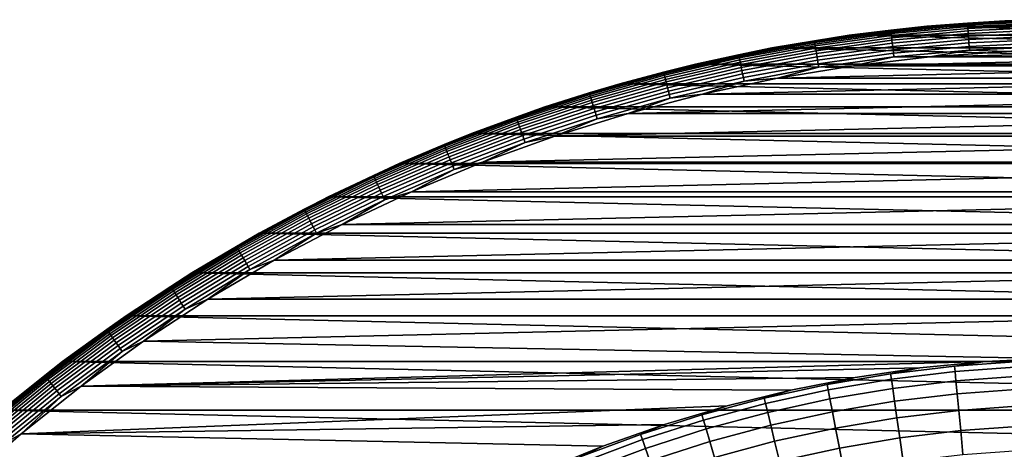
# Model space of a CAD drawing. Header units: metres. Extents: x -28 to 70, y -212 to 28.
# Tile 113 of 239: x -17.27 to -1.28, y 20.52 to 27.49. Entities that reach past the tile are written whole.
import ezdxf

# ---------------------------------------------------------------- set-up
doc = ezdxf.new("R2010")
doc.units = ezdxf.units.M
doc.layers.add('solid_10_261_102_XXX', color=7, linetype='CONTINUOUS')

msp = doc.modelspace()

# ---------------------------------------------------------------- linework, layer by layer
at = {"layer": 'solid_10_261_102_XXX'}
for points in [[(-3.799301, 27.236286, -5), (-2.537333, 27.382692, -5), (3.799301, 27.236286, -5)], [(-3.799299, 27.236286, -0.5), (-2.537379, 27.38269, -0.5), (-2.537333, 27.382692, -5), (-3.799301, 27.236286, -5)], [(-3.12305, 27.318501, -0.440391), (-2.537379, 27.38269, -0.5), (-3.799299, 27.236286, -0.5)], [(-3.121821, 27.307751, -0.380929), (-1.875685, 27.421539, -0.380929), (-1.876423, 27.432333, -0.440391), (-3.12305, 27.318501, -0.440391)], [(-1.876423, 27.432333, -0.440391), (-2.537379, 27.38269, -0.5), (-3.12305, 27.318501, -0.440391)], [(-1.875685, 27.421539, -0.380929), (-3.121821, 27.307751, -0.380929), (-3.119787, 27.289953, -0.323206), (-1.874462, 27.403667, -0.323206)], [(-1.874462, 27.403667, -0.323206), (-3.119787, 27.289953, -0.323206), (-3.116976, 27.265364, -0.268066), (-1.872773, 27.378977, -0.268066)], [(-1.872773, 27.378977, -0.268066), (-3.116976, 27.265364, -0.268066), (-3.11343, 27.234346, -0.216316), (-1.870643, 27.34783, -0.216316)], [(-1.870643, 27.34783, -0.216316), (-3.11343, 27.234346, -0.216316), (-3.1092, 27.197351, -0.16871), (-1.868102, 27.310678, -0.16871)], [(-2.537379, 27.38269, -0.5), (-1.270045, 27.470657, -0.5), (-1.270041, 27.470657, -5), (-2.537333, 27.382692, -5)], [(-1.876423, 27.432333, -0.440391), (-1.270045, 27.470657, -0.5), (-2.537379, 27.38269, -0.5)], [(-2.537333, 27.382692, -5), (-1.270041, 27.470657, -5), (2.537333, 27.382692, -5)], [(-2.537333, 27.382692, -5), (2.537333, 27.382692, -5), (3.799301, 27.236286, -5)], [(-1.875685, 27.421539, -0.380929), (-0.62566, 27.478493, -0.380929), (-0.625907, 27.489309, -0.440391), (-1.876423, 27.432333, -0.440391)], [(-0.625907, 27.489309, -0.440391), (-1.270045, 27.470657, -0.5), (-1.876423, 27.432333, -0.440391)], [(-0.62566, 27.478493, -0.380929), (-1.875685, 27.421539, -0.380929), (-1.874462, 27.403667, -0.323206), (-0.625253, 27.460583, -0.323206)], [(-0.625253, 27.460583, -0.323206), (-1.874462, 27.403667, -0.323206), (-1.872773, 27.378977, -0.268066), (-0.624689, 27.435841, -0.268066)], [(-0.624689, 27.435841, -0.268066), (-1.872773, 27.378977, -0.268066), (-1.870643, 27.34783, -0.216316), (-0.623979, 27.404629, -0.216316)], [(-0.623979, 27.404629, -0.216316), (-1.870643, 27.34783, -0.216316), (-1.868102, 27.310678, -0.16871), (-0.623131, 27.367403, -0.16871)], [(-0.623131, 27.367403, -0.16871), (-1.868102, 27.310678, -0.16871), (-1.865187, 27.26807, -0.125945), (-0.622159, 27.324705, -0.125945)], [(-5.053111, 27.031761, -0.5), (-3.799299, 27.236286, -0.5), (-3.799301, 27.236286, -5), (-5.05308, 27.031763, -5)], [(-4.363204, 27.148045, -0.440391), (-3.799299, 27.236286, -0.5), (-5.053111, 27.031761, -0.5)], [(-5.05308, 27.031763, -5), (-3.799301, 27.236286, -5), (5.05308, 27.031763, -5)], [(-4.361487, 27.137363, -0.380929), (-3.121821, 27.307751, -0.380929), (-3.12305, 27.318501, -0.440391), (-4.363204, 27.148045, -0.440391)], [(-3.12305, 27.318501, -0.440391), (-3.799299, 27.236286, -0.5), (-4.363204, 27.148045, -0.440391)], [(-3.121821, 27.307751, -0.380929), (-4.361487, 27.137363, -0.380929), (-4.358644, 27.119675, -0.323206), (-3.119787, 27.289953, -0.323206)], [(-3.119787, 27.289953, -0.323206), (-4.358644, 27.119675, -0.323206), (-4.354718, 27.095242, -0.268066), (-3.116976, 27.265364, -0.268066)], [(-3.116976, 27.265364, -0.268066), (-4.354718, 27.095242, -0.268066), (-4.349763, 27.064417, -0.216316), (-3.11343, 27.234346, -0.216316)], [(-3.11343, 27.234346, -0.216316), (-4.349763, 27.064417, -0.216316), (-4.343855, 27.027651, -0.16871), (-3.1092, 27.197351, -0.16871)], [(-3.1092, 27.197351, -0.16871), (-4.343855, 27.027651, -0.16871), (-4.337078, 26.985485, -0.125945), (-3.10435, 27.154919, -0.125945)], [(-3.799301, 27.236286, -5), (3.799301, 27.236286, -5), (5.05308, 27.031763, -5)], [(-1.868102, 27.310678, -0.16871), (-3.1092, 27.197351, -0.16871), (-3.10435, 27.154919, -0.125945), (-1.865187, 27.26807, -0.125945)], [(-1.865187, 27.26807, -0.125945), (-3.10435, 27.154919, -0.125945), (-3.098948, 27.10767, -0.088645), (-1.861942, 27.220625, -0.088645)], [(-1.861942, 27.220625, -0.088645), (-3.098948, 27.10767, -0.088645), (-3.093075, 27.056295, -0.057356), (-1.858413, 27.169037, -0.057356)], [(-0.622159, 27.324705, -0.125945), (-1.865187, 27.26807, -0.125945), (-1.861942, 27.220625, -0.088645), (-0.621076, 27.277161, -0.088645)], [(-0.621076, 27.277161, -0.088645), (-1.861942, 27.220625, -0.088645), (-1.858413, 27.169037, -0.057356), (-0.619899, 27.225466, -0.057356)], [(-0.619899, 27.225466, -0.057356), (-1.858413, 27.169037, -0.057356), (-1.854652, 27.114059, -0.032535), (-0.618645, 27.170374, -0.032535)], [(-6.296145, 26.769545, -5), (-5.05308, 27.031763, -5), (6.296145, 26.769545, -5)], [(-6.296139, 26.769547, -0.5), (-5.053111, 27.031761, -0.5), (-5.05308, 27.031763, -5), (-6.296145, 26.769545, -5)], [(-5.594315, 26.921322, -0.440391), (-5.053111, 27.031761, -0.5), (-6.296139, 26.769547, -0.5)], [(-5.592113, 26.910728, -0.380929), (-4.361487, 27.137363, -0.380929), (-4.363204, 27.148045, -0.440391), (-5.594315, 26.921322, -0.440391)], [(-4.363204, 27.148045, -0.440391), (-5.053111, 27.031761, -0.5), (-5.594315, 26.921322, -0.440391)], [(-4.361487, 27.137363, -0.380929), (-5.592113, 26.910728, -0.380929), (-5.588469, 26.893188, -0.323206), (-4.358644, 27.119675, -0.323206)], [(-4.358644, 27.119675, -0.323206), (-5.588469, 26.893188, -0.323206), (-5.583434, 26.868958, -0.268066), (-4.354718, 27.095242, -0.268066)], [(-4.354718, 27.095242, -0.268066), (-5.583434, 26.868958, -0.268066), (-5.577082, 26.83839, -0.216316), (-4.349763, 27.064417, -0.216316)], [(-4.349763, 27.064417, -0.216316), (-5.577082, 26.83839, -0.216316), (-5.569506, 26.801933, -0.16871), (-4.343855, 27.027651, -0.16871)], [(-4.343855, 27.027651, -0.16871), (-5.569506, 26.801933, -0.16871), (-5.560816, 26.760118, -0.125945), (-4.337078, 26.985485, -0.125945)], [(-5.05308, 27.031763, -5), (5.05308, 27.031763, -5), (6.296145, 26.769545, -5)], [(-3.10435, 27.154919, -0.125945), (-4.337078, 26.985485, -0.125945), (-4.329531, 26.93853, -0.088645), (-3.098948, 27.10767, -0.088645)], [(-3.098948, 27.10767, -0.088645), (-4.329531, 26.93853, -0.088645), (-4.321326, 26.887476, -0.057356), (-3.093075, 27.056295, -0.057356)], [(-3.093075, 27.056295, -0.057356), (-4.321326, 26.887476, -0.057356), (-4.312582, 26.833069, -0.032535), (-3.086816, 27.001545, -0.032535)], [(-1.858413, 27.169037, -0.057356), (-3.093075, 27.056295, -0.057356), (-3.086816, 27.001545, -0.032535), (-1.854652, 27.114059, -0.032535)], [(-1.854652, 27.114059, -0.032535), (-3.086816, 27.001545, -0.032535), (-3.080262, 26.94422, -0.014544), (-1.850715, 27.056494, -0.014544)], [(-1.850715, 27.056494, -0.014544), (-3.080262, 26.94422, -0.014544), (-3.07351, 26.885157, -0.003646), (-1.846658, 26.997185, -0.003646)], [(-0.618645, 27.170374, -0.032535), (-1.854652, 27.114059, -0.032535), (-1.850715, 27.056494, -0.014544), (-0.617331, 27.11269, -0.014544)], [(-0.617331, 27.11269, -0.014544), (-1.850715, 27.056494, -0.014544), (-1.846658, 26.997185, -0.003646), (-0.615978, 27.053257, -0.003646)], [(-0.615978, 27.053257, -0.003646), (-1.846658, 26.997185, -0.003646), (-1.246972, 26.971188)], [(-6.81115, 26.628317, -0.380929), (-5.592113, 26.910728, -0.380929), (-5.594315, 26.921322, -0.440391), (-6.81383, 26.6388, -0.440391)], [(-5.594315, 26.921322, -0.440391), (-6.296139, 26.769547, -0.5), (-6.81383, 26.6388, -0.440391)], [(-5.592113, 26.910728, -0.380929), (-6.81115, 26.628317, -0.380929), (-6.80671, 26.610962, -0.323206), (-5.588469, 26.893188, -0.323206)], [(-5.588469, 26.893188, -0.323206), (-6.80671, 26.610962, -0.323206), (-6.800577, 26.586985, -0.268066), (-5.583434, 26.868958, -0.268066)], [(-5.583434, 26.868958, -0.268066), (-6.800577, 26.586985, -0.268066), (-6.79284, 26.556738, -0.216316), (-5.577082, 26.83839, -0.216316)], [(-4.337078, 26.985485, -0.125945), (-5.560816, 26.760118, -0.125945), (-5.551141, 26.713556, -0.088645), (-4.329531, 26.93853, -0.088645)], [(-4.329531, 26.93853, -0.088645), (-5.551141, 26.713556, -0.088645), (-5.54062, 26.66293, -0.057356), (-4.321326, 26.887476, -0.057356)], [(-4.321326, 26.887476, -0.057356), (-5.54062, 26.66293, -0.057356), (-5.529408, 26.608974, -0.032535), (-4.312582, 26.833069, -0.032535)], [(-3.086816, 27.001545, -0.032535), (-4.312582, 26.833069, -0.032535), (-4.303426, 26.7761, -0.014544), (-3.080262, 26.94422, -0.014544)], [(-3.080262, 26.94422, -0.014544), (-4.303426, 26.7761, -0.014544), (-4.293993, 26.717405, -0.003646), (-3.07351, 26.885157, -0.003646)], [(-3.07351, 26.885157, -0.003646), (-4.293993, 26.717405, -0.003646), (-3.730224, 26.741079)], [(-3.07351, 26.885157, -0.003646), (-3.730224, 26.741079), (-2.491258, 26.884819)], [(2.49121, 26.884825), (-2.491258, 26.884819), (-3.730224, 26.741079)], [(3.730176, 26.741087), (2.49121, 26.884825), (-3.730224, 26.741079)], [(-1.846658, 26.997185, -0.003646), (-3.07351, 26.885157, -0.003646), (-2.491258, 26.884819)], [(-1.846658, 26.997185, -0.003646), (-2.491258, 26.884819), (-1.246972, 26.971188)], [(1.246924, 26.971189), (-1.246972, 26.971188), (-2.491258, 26.884819)], [(2.49121, 26.884825), (1.246924, 26.971189), (-2.491258, 26.884819)], [(-7.525731, 26.450205, -0.5), (-6.296139, 26.769547, -0.5), (-6.296145, 26.769545, -5), (-7.525752, 26.450195, -5)], [(-7.525752, 26.450195, -5), (-6.296145, 26.769545, -5), (7.525752, 26.450195, -5)], [(-6.81383, 26.6388, -0.440391), (-6.296139, 26.769547, -0.5), (-7.525731, 26.450205, -0.5)], [(-5.577082, 26.83839, -0.216316), (-6.79284, 26.556738, -0.216316), (-6.783613, 26.520664, -0.16871), (-5.569506, 26.801933, -0.16871)], [(-5.569506, 26.801933, -0.16871), (-6.783613, 26.520664, -0.16871), (-6.77303, 26.479288, -0.125945), (-5.560816, 26.760118, -0.125945)], [(-5.560816, 26.760118, -0.125945), (-6.77303, 26.479288, -0.125945), (-6.761245, 26.433214, -0.088645), (-5.551141, 26.713556, -0.088645)], [(-5.551141, 26.713556, -0.088645), (-6.761245, 26.433214, -0.088645), (-6.748431, 26.383118, -0.057356), (-5.54062, 26.66293, -0.057356)], [(-6.296145, 26.769545, -5), (6.296145, 26.769545, -5), (7.525752, 26.450195, -5)], [(-4.312582, 26.833069, -0.032535), (-5.529408, 26.608974, -0.032535), (-5.517669, 26.552483, -0.014544), (-4.303426, 26.7761, -0.014544)], [(-4.303426, 26.7761, -0.014544), (-5.517669, 26.552483, -0.014544), (-5.505574, 26.494278, -0.003646), (-4.293993, 26.717405, -0.003646)], [(-4.293993, 26.717405, -0.003646), (-5.505574, 26.494278, -0.003646), (-4.961224, 26.540276)], [(3.730176, 26.741087), (-3.730224, 26.741079), (-4.961224, 26.540276)], [(4.961177, 26.540283), (3.730176, 26.741087), (-4.961224, 26.540276)], [(-4.293993, 26.717405, -0.003646), (-4.961224, 26.540276), (-3.730224, 26.741079)], [(-8.016068, 26.290714, -0.380929), (-6.81115, 26.628317, -0.380929), (-6.81383, 26.6388, -0.440391), (-8.019223, 26.301064, -0.440391)], [(-6.81383, 26.6388, -0.440391), (-7.525731, 26.450205, -0.5), (-8.019223, 26.301064, -0.440391)], [(-6.81115, 26.628317, -0.380929), (-8.016068, 26.290714, -0.380929), (-8.010843, 26.273579, -0.323206), (-6.80671, 26.610962, -0.323206)], [(-6.80671, 26.610962, -0.323206), (-8.010843, 26.273579, -0.323206), (-8.003626, 26.249907, -0.268066), (-6.800577, 26.586985, -0.268066)], [(-6.800577, 26.586985, -0.268066), (-8.003626, 26.249907, -0.268066), (-7.99452, 26.220043, -0.216316), (-6.79284, 26.556738, -0.216316)], [(-6.79284, 26.556738, -0.216316), (-7.99452, 26.220043, -0.216316), (-7.983661, 26.184425, -0.16871), (-6.783613, 26.520664, -0.16871)], [(-5.54062, 26.66293, -0.057356), (-6.748431, 26.383118, -0.057356), (-6.734775, 26.329731, -0.032535), (-5.529408, 26.608974, -0.032535)], [(-5.529408, 26.608974, -0.032535), (-6.734775, 26.329731, -0.032535), (-6.720477, 26.27383, -0.014544), (-5.517669, 26.552483, -0.014544)], [(-5.517669, 26.552483, -0.014544), (-6.720477, 26.27383, -0.014544), (-6.705745, 26.216238, -0.003646), (-5.505574, 26.494278, -0.003646)], [(-8.739263, 26.074419, -0.5), (-7.525731, 26.450205, -0.5), (-7.525752, 26.450195, -5), (-8.73926, 26.074419, -5)], [(-8.019223, 26.301064, -0.440391), (-7.525731, 26.450205, -0.5), (-8.739263, 26.074419, -0.5)], [(-8.73926, 26.074419, -5), (-7.525752, 26.450195, -5), (8.73926, 26.074419, -5)], [(-6.783613, 26.520664, -0.16871), (-7.983661, 26.184425, -0.16871), (-7.971205, 26.143574, -0.125945), (-6.77303, 26.479288, -0.125945)], [(-6.77303, 26.479288, -0.125945), (-7.971205, 26.143574, -0.125945), (-7.957335, 26.098085, -0.088645), (-6.761245, 26.433214, -0.088645)], [(-6.761245, 26.433214, -0.088645), (-7.957335, 26.098085, -0.088645), (-7.942255, 26.048624, -0.057356), (-6.748431, 26.383118, -0.057356)], [(-7.525752, 26.450195, -5), (7.525752, 26.450195, -5), (8.73926, 26.074419, -5)], [(-5.505574, 26.494278, -0.003646), (-6.705745, 26.216238, -0.003646), (-6.181631, 26.282835)], [(4.961177, 26.540283), (-4.961224, 26.540276), (-6.181631, 26.282835)], [(6.181584, 26.282846), (4.961177, 26.540283), (-6.181631, 26.282835)], [(-5.505574, 26.494278, -0.003646), (-6.181631, 26.282835), (-4.961224, 26.540276)], [(-9.204372, 25.898621, -0.380929), (-8.016068, 26.290714, -0.380929), (-8.019223, 26.301064, -0.440391), (-9.207995, 25.908815, -0.440391)], [(-8.019223, 26.301064, -0.440391), (-8.739263, 26.074419, -0.5), (-9.207995, 25.908815, -0.440391)], [(-8.016068, 26.290714, -0.380929), (-9.204372, 25.898621, -0.380929), (-9.198373, 25.881741, -0.323206), (-8.010843, 26.273579, -0.323206)], [(-8.010843, 26.273579, -0.323206), (-9.198373, 25.881741, -0.323206), (-9.190085, 25.858421, -0.268066), (-8.003626, 26.249907, -0.268066)], [(-8.003626, 26.249907, -0.268066), (-9.190085, 25.858421, -0.268066), (-9.17963, 25.829004, -0.216316), (-7.99452, 26.220043, -0.216316)], [(-6.748431, 26.383118, -0.057356), (-7.942255, 26.048624, -0.057356), (-7.926183, 25.995914, -0.032535), (-6.734775, 26.329731, -0.032535)], [(-6.734775, 26.329731, -0.032535), (-7.926183, 25.995914, -0.032535), (-7.909355, 25.940723, -0.014544), (-6.720477, 26.27383, -0.014544)], [(-6.720477, 26.27383, -0.014544), (-7.909355, 25.940723, -0.014544), (-7.892017, 25.88386, -0.003646), (-6.705745, 26.216238, -0.003646)], [(6.181584, 26.282846), (-6.181631, 26.282835), (-7.388838, 25.969311)], [(7.388792, 25.969324), (6.181584, 26.282846), (-7.388838, 25.969311)], [(-6.705745, 26.216238, -0.003646), (-7.388838, 25.969311), (-6.181631, 26.282835)], [(-9.934216, 25.642956, -5), (-8.73926, 26.074419, -5), (9.934216, 25.642956, -5)], [(-9.934144, 25.642986, -0.5), (-8.739263, 26.074419, -0.5), (-8.73926, 26.074419, -5), (-9.934216, 25.642956, -5)], [(-9.207995, 25.908815, -0.440391), (-8.739263, 26.074419, -0.5), (-9.934144, 25.642986, -0.5)], [(-7.99452, 26.220043, -0.216316), (-9.17963, 25.829004, -0.216316), (-9.16716, 25.793917, -0.16871), (-7.983661, 26.184425, -0.16871)], [(-7.983661, 26.184425, -0.16871), (-9.16716, 25.793917, -0.16871), (-9.152859, 25.753675, -0.125945), (-7.971205, 26.143574, -0.125945)], [(-7.971205, 26.143574, -0.125945), (-9.152859, 25.753675, -0.125945), (-9.136932, 25.708864, -0.088645), (-7.957335, 26.098085, -0.088645)], [(-7.957335, 26.098085, -0.088645), (-9.136932, 25.708864, -0.088645), (-9.119617, 25.660141, -0.057356), (-7.942255, 26.048624, -0.057356)], [(-8.73926, 26.074419, -5), (8.73926, 26.074419, -5), (9.934216, 25.642956, -5)], [(-6.705745, 26.216238, -0.003646), (-7.892017, 25.88386, -0.003646), (-7.388838, 25.969311)], [(-10.373599, 25.452848, -0.380929), (-9.204372, 25.898621, -0.380929), (-9.207995, 25.908815, -0.440391), (-10.377682, 25.462868, -0.440391)], [(-9.207995, 25.908815, -0.440391), (-9.934144, 25.642986, -0.5), (-10.377682, 25.462868, -0.440391)], [(-7.942255, 26.048624, -0.057356), (-9.119617, 25.660141, -0.057356), (-9.101162, 25.608217, -0.032535), (-7.926183, 25.995914, -0.032535)], [(-7.926183, 25.995914, -0.032535), (-9.101162, 25.608217, -0.032535), (-9.081841, 25.553848, -0.014544), (-7.909355, 25.940723, -0.014544)], [(-7.909355, 25.940723, -0.014544), (-9.081841, 25.553848, -0.014544), (-9.061933, 25.497833, -0.003646), (-7.892017, 25.88386, -0.003646)], [(7.388792, 25.969324), (-7.388838, 25.969311), (-8.580268, 25.60037)], [(8.580223, 25.600386), (7.388792, 25.969324), (-8.580268, 25.60037)], [(-7.892017, 25.88386, -0.003646), (-8.580268, 25.60037), (-7.388838, 25.969311)], [(-9.204372, 25.898621, -0.380929), (-10.373599, 25.452848, -0.380929), (-10.366838, 25.436258, -0.323206), (-9.198373, 25.881741, -0.323206)], [(-9.198373, 25.881741, -0.323206), (-10.366838, 25.436258, -0.323206), (-10.357497, 25.413342, -0.268066), (-9.190085, 25.858421, -0.268066)], [(-9.190085, 25.858421, -0.268066), (-10.357497, 25.413342, -0.268066), (-10.345714, 25.38443, -0.216316), (-9.17963, 25.829004, -0.216316)], [(-9.17963, 25.829004, -0.216316), (-10.345714, 25.38443, -0.216316), (-10.33166, 25.349947, -0.16871), (-9.16716, 25.793917, -0.16871)], [(-9.16716, 25.793917, -0.16871), (-10.33166, 25.349947, -0.16871), (-10.315541, 25.310398, -0.125945), (-9.152859, 25.753675, -0.125945)], [(-9.152859, 25.753675, -0.125945), (-10.315541, 25.310398, -0.125945), (-10.297592, 25.266357, -0.088645), (-9.136932, 25.708864, -0.088645)], [(-7.892017, 25.88386, -0.003646), (-9.061933, 25.497833, -0.003646), (-8.580268, 25.60037)], [(-11.107826, 25.156832, -0.5), (-9.934144, 25.642986, -0.5), (-9.934216, 25.642956, -5), (-11.107802, 25.156843, -5)], [(-10.377682, 25.462868, -0.440391), (-9.934144, 25.642986, -0.5), (-11.107826, 25.156832, -0.5)], [(-11.107802, 25.156843, -5), (-9.934216, 25.642956, -5), (11.107802, 25.156843, -5)], [(-9.136932, 25.708864, -0.088645), (-10.297592, 25.266357, -0.088645), (-10.278076, 25.218473, -0.057356), (-9.119617, 25.660141, -0.057356)], [(-9.119617, 25.660141, -0.057356), (-10.278076, 25.218473, -0.057356), (-10.257278, 25.167442, -0.032535), (-9.101162, 25.608217, -0.032535)], [(-9.101162, 25.608217, -0.032535), (-10.257278, 25.167442, -0.032535), (-10.235501, 25.11401, -0.014544), (-9.081841, 25.553848, -0.014544)], [(-9.934216, 25.642956, -5), (9.934216, 25.642956, -5), (11.107802, 25.156843, -5)], [(8.580223, 25.600386), (-8.580268, 25.60037), (-9.753392, 25.176802)], [(9.753347, 25.176819), (8.580223, 25.600386), (-9.753392, 25.176802)], [(-9.061933, 25.497833, -0.003646), (-9.753392, 25.176802), (-8.580268, 25.60037)], [(-11.521324, 24.954321, -0.380929), (-10.373599, 25.452848, -0.380929), (-10.377682, 25.462868, -0.440391), (-11.52586, 24.964144, -0.440391)], [(-10.377682, 25.462868, -0.440391), (-11.107826, 25.156832, -0.5), (-11.52586, 24.964144, -0.440391)], [(-10.373599, 25.452848, -0.380929), (-11.521324, 24.954321, -0.380929), (-11.513815, 24.938057, -0.323206), (-10.366838, 25.436258, -0.323206)], [(-10.366838, 25.436258, -0.323206), (-11.513815, 24.938057, -0.323206), (-11.503441, 24.915586, -0.268066), (-10.357497, 25.413342, -0.268066)], [(-9.081841, 25.553848, -0.014544), (-10.235501, 25.11401, -0.014544), (-10.213065, 25.05896, -0.003646), (-9.061933, 25.497833, -0.003646)], [(-9.061933, 25.497833, -0.003646), (-10.213065, 25.05896, -0.003646), (-9.753392, 25.176802)], [(-10.357497, 25.413342, -0.268066), (-11.503441, 24.915586, -0.268066), (-11.490355, 24.887241, -0.216316), (-10.345714, 25.38443, -0.216316)], [(-10.345714, 25.38443, -0.216316), (-11.490355, 24.887241, -0.216316), (-11.474746, 24.853436, -0.16871), (-10.33166, 25.349947, -0.16871)], [(-10.33166, 25.349947, -0.16871), (-11.474746, 24.853436, -0.16871), (-11.456843, 24.814659, -0.125945), (-10.315541, 25.310398, -0.125945)], [(-10.315541, 25.310398, -0.125945), (-11.456843, 24.814659, -0.125945), (-11.436909, 24.771482, -0.088645), (-10.297592, 25.266357, -0.088645)], [(-10.297592, 25.266357, -0.088645), (-11.436909, 24.771482, -0.088645), (-11.415234, 24.724537, -0.057356), (-10.278076, 25.218473, -0.057356)], [(-12.257887, 24.616949, -5), (-11.107802, 25.156843, -5), (12.257887, 24.616949, -5)], [(-12.257803, 24.616991, -0.5), (-11.107826, 25.156832, -0.5), (-11.107802, 25.156843, -5), (-12.257887, 24.616949, -5)], [(-11.52586, 24.964144, -0.440391), (-11.107826, 25.156832, -0.5), (-12.257803, 24.616991, -0.5)], [(-10.278076, 25.218473, -0.057356), (-11.415234, 24.724537, -0.057356), (-11.392135, 24.674505, -0.032535), (-10.257278, 25.167442, -0.032535)], [(-10.257278, 25.167442, -0.032535), (-11.392135, 24.674505, -0.032535), (-11.367949, 24.62212, -0.014544), (-10.235501, 25.11401, -0.014544)], [(-10.235501, 25.11401, -0.014544), (-11.367949, 24.62212, -0.014544), (-11.343029, 24.568146, -0.003646), (-10.213065, 25.05896, -0.003646)], [(-11.107802, 25.156843, -5), (11.107802, 25.156843, -5), (12.257887, 24.616949, -5)], [(9.753347, 25.176819), (-9.753392, 25.176802), (-10.905712, 24.699503)], [(10.905668, 24.699522), (9.753347, 25.176819), (-10.905712, 24.699503)], [(-10.213065, 25.05896, -0.003646), (-10.905712, 24.699503), (-9.753392, 25.176802)], [(-12.64517, 24.404072, -0.380929), (-11.521324, 24.954321, -0.380929), (-11.52586, 24.964144, -0.440391), (-12.650148, 24.413677, -0.440391)], [(-11.52586, 24.964144, -0.440391), (-12.257803, 24.616991, -0.5), (-12.650148, 24.413677, -0.440391)], [(-11.521324, 24.954321, -0.380929), (-12.64517, 24.404072, -0.380929), (-12.636929, 24.388165, -0.323206), (-11.513815, 24.938057, -0.323206)], [(-10.213065, 25.05896, -0.003646), (-11.343029, 24.568146, -0.003646), (-10.905712, 24.699503)], [(-11.513815, 24.938057, -0.323206), (-12.636929, 24.388165, -0.323206), (-12.625543, 24.366192, -0.268066), (-11.503441, 24.915586, -0.268066)], [(-11.503441, 24.915586, -0.268066), (-12.625543, 24.366192, -0.268066), (-12.611179, 24.338472, -0.216316), (-11.490355, 24.887241, -0.216316)], [(-11.490355, 24.887241, -0.216316), (-12.611179, 24.338472, -0.216316), (-12.594049, 24.30541, -0.16871), (-11.474746, 24.853436, -0.16871)], [(-11.474746, 24.853436, -0.16871), (-12.594049, 24.30541, -0.16871), (-12.5744, 24.26749, -0.125945), (-11.456843, 24.814659, -0.125945)], [(-11.456843, 24.814659, -0.125945), (-12.5744, 24.26749, -0.125945), (-12.552521, 24.225266, -0.088645), (-11.436909, 24.771482, -0.088645)], [(-11.436909, 24.771482, -0.088645), (-12.552521, 24.225266, -0.088645), (-12.528731, 24.179354, -0.057356), (-11.415234, 24.724537, -0.057356)], [(-11.415234, 24.724537, -0.057356), (-12.528731, 24.179354, -0.057356), (-12.503379, 24.130424, -0.032535), (-11.392135, 24.674505, -0.032535)], [(-11.392135, 24.674505, -0.032535), (-12.503379, 24.130424, -0.032535), (-12.476833, 24.079195, -0.014544), (-11.367949, 24.62212, -0.014544)], [(10.905668, 24.699522), (-10.905712, 24.699503), (-12.034766, 24.169493)], [(12.034723, 24.169514), (10.905668, 24.699522), (-12.034766, 24.169493)], [(-11.343029, 24.568146, -0.003646), (-12.034766, 24.169493), (-10.905712, 24.699503)], [(-13.381621, 24.024616, -0.5), (-12.257803, 24.616991, -0.5), (-12.257887, 24.616949, -5), (-13.381564, 24.024649, -5)], [(-12.650148, 24.413677, -0.440391), (-12.257803, 24.616991, -0.5), (-13.381621, 24.024616, -0.5)], [(-13.381564, 24.024649, -5), (-12.257887, 24.616949, -5), (13.381564, 24.024649, -5)], [(-11.367949, 24.62212, -0.014544), (-12.476833, 24.079195, -0.014544), (-12.449483, 24.026413, -0.003646), (-11.343029, 24.568146, -0.003646)], [(-11.343029, 24.568146, -0.003646), (-12.449483, 24.026413, -0.003646), (-12.034766, 24.169493)], [(-12.257887, 24.616949, -5), (12.257887, 24.616949, -5), (13.381564, 24.024649, -5)], [(-13.742807, 23.803242, -0.380929), (-12.64517, 24.404072, -0.380929), (-12.650148, 24.413677, -0.440391), (-13.748217, 23.812611, -0.440391)], [(-12.650148, 24.413677, -0.440391), (-13.381621, 24.024616, -0.5), (-13.748217, 23.812611, -0.440391)], [(-12.64517, 24.404072, -0.380929), (-13.742807, 23.803242, -0.380929), (-13.73385, 23.787727, -0.323206), (-12.636929, 24.388165, -0.323206)], [(-12.636929, 24.388165, -0.323206), (-13.73385, 23.787727, -0.323206), (-13.721477, 23.766294, -0.268066), (-12.625543, 24.366192, -0.268066)], [(-12.625543, 24.366192, -0.268066), (-13.721477, 23.766294, -0.268066), (-13.705866, 23.739256, -0.216316), (-12.611179, 24.338472, -0.216316)], [(-12.611179, 24.338472, -0.216316), (-13.705866, 23.739256, -0.216316), (-13.687248, 23.707008, -0.16871), (-12.594049, 24.30541, -0.16871)], [(-12.594049, 24.30541, -0.16871), (-13.687248, 23.707008, -0.16871), (-13.665894, 23.670023, -0.125945), (-12.5744, 24.26749, -0.125945)], [(-12.5744, 24.26749, -0.125945), (-13.665894, 23.670023, -0.125945), (-13.642116, 23.628838, -0.088645), (-12.552521, 24.225266, -0.088645)], [(-12.552521, 24.225266, -0.088645), (-13.642116, 23.628838, -0.088645), (-13.616261, 23.584057, -0.057356), (-12.528731, 24.179354, -0.057356)], [(-12.528731, 24.179354, -0.057356), (-13.616261, 23.584057, -0.057356), (-13.588708, 23.536333, -0.032535), (-12.503379, 24.130424, -0.032535)], [(12.034723, 24.169514), (-12.034766, 24.169493), (-13.138144, 23.587902)], [(13.138103, 23.587925), (12.034723, 24.169514), (-13.138144, 23.587902)], [(-12.449483, 24.026413, -0.003646), (-13.138144, 23.587902), (-12.034766, 24.169493)], [(-14.476917, 23.380951, -5), (-13.381564, 24.024649, -5), (14.476917, 23.380951, -5)], [(-14.476883, 23.380972, -0.5), (-13.381621, 24.024616, -0.5), (-13.381564, 24.024649, -5), (-14.476917, 23.380951, -5)], [(-13.748217, 23.812611, -0.440391), (-13.381621, 24.024616, -0.5), (-14.476883, 23.380972, -0.5)], [(-12.503379, 24.130424, -0.032535), (-13.588708, 23.536333, -0.032535), (-13.559858, 23.486364, -0.014544), (-12.476833, 24.079195, -0.014544)], [(-12.476833, 24.079195, -0.014544), (-13.559858, 23.486364, -0.014544), (-13.530134, 23.434879, -0.003646), (-12.449483, 24.026413, -0.003646)], [(-12.449483, 24.026413, -0.003646), (-13.530134, 23.434879, -0.003646), (-13.138144, 23.587902)], [(-13.381564, 24.024649, -5), (13.381564, 24.024649, -5), (14.476917, 23.380951, -5)], [(-14.81196, 23.153074, -0.380929), (-13.742807, 23.803242, -0.380929), (-13.748217, 23.812611, -0.440391), (-14.817791, 23.162188, -0.440391)], [(-13.748217, 23.812611, -0.440391), (-14.476883, 23.380972, -0.5), (-14.817791, 23.162188, -0.440391)], [(-13.742807, 23.803242, -0.380929), (-14.81196, 23.153074, -0.380929), (-14.802306, 23.137983, -0.323206), (-13.73385, 23.787727, -0.323206)], [(-13.73385, 23.787727, -0.323206), (-14.802306, 23.137983, -0.323206), (-14.78897, 23.117136, -0.268066), (-13.721477, 23.766294, -0.268066)], [(-13.721477, 23.766294, -0.268066), (-14.78897, 23.117136, -0.268066), (-14.772145, 23.090837, -0.216316), (-13.705866, 23.739256, -0.216316)], [(-13.705866, 23.739256, -0.216316), (-14.772145, 23.090837, -0.216316), (-14.752078, 23.059471, -0.16871), (-13.687248, 23.707008, -0.16871)], [(-13.687248, 23.707008, -0.16871), (-14.752078, 23.059471, -0.16871), (-14.729063, 23.023495, -0.125945), (-13.665894, 23.670023, -0.125945)], [(-13.665894, 23.670023, -0.125945), (-14.729063, 23.023495, -0.125945), (-14.703435, 22.983435, -0.088645), (-13.642116, 23.628838, -0.088645)], [(-13.642116, 23.628838, -0.088645), (-14.703435, 22.983435, -0.088645), (-14.675569, 22.939877, -0.057356), (-13.616261, 23.584057, -0.057356)], [(-13.616261, 23.584057, -0.057356), (-14.675569, 22.939877, -0.057356), (-14.645872, 22.893456, -0.032535), (-13.588708, 23.536333, -0.032535)], [(-13.588708, 23.536333, -0.032535), (-14.645872, 22.893456, -0.032535), (-14.614779, 22.844852, -0.014544), (-13.559858, 23.486364, -0.014544)], [(13.138103, 23.587925), (-13.138144, 23.587902), (-14.213489, 22.955971)], [(14.213449, 22.955997), (13.138103, 23.587925), (-14.213489, 22.955971)], [(-13.530134, 23.434879, -0.003646), (-14.213489, 22.955971), (-13.138144, 23.587902)], [(-15.541249, 22.687431, -0.5), (-14.476883, 23.380972, -0.5), (-14.476917, 23.380951, -5), (-15.541174, 22.687483, -5)], [(-14.817791, 23.162188, -0.440391), (-14.476883, 23.380972, -0.5), (-15.541249, 22.687431, -0.5)], [(-15.541174, 22.687483, -5), (-14.476917, 23.380951, -5), (15.541174, 22.687483, -5)], [(-13.559858, 23.486364, -0.014544), (-14.614779, 22.844852, -0.014544), (-14.582742, 22.794775, -0.003646), (-13.530134, 23.434879, -0.003646)], [(-13.530134, 23.434879, -0.003646), (-14.582742, 22.794775, -0.003646), (-14.213489, 22.955971)], [(-14.476917, 23.380951, -5), (14.476917, 23.380951, -5), (15.541174, 22.687483, -5)], [(-15.850413, 22.45492, -0.380929), (-14.81196, 23.153074, -0.380929), (-14.817791, 23.162188, -0.440391), (-15.856652, 22.463758, -0.440391)], [(-14.817791, 23.162188, -0.440391), (-15.541249, 22.687431, -0.5), (-15.856652, 22.463758, -0.440391)], [(-14.81196, 23.153074, -0.380929), (-15.850413, 22.45492, -0.380929), (-15.840082, 22.440285, -0.323206), (-14.802306, 23.137983, -0.323206)], [(-14.802306, 23.137983, -0.323206), (-15.840082, 22.440285, -0.323206), (-15.82581, 22.420067, -0.268066), (-14.78897, 23.117136, -0.268066)], [(-14.78897, 23.117136, -0.268066), (-15.82581, 22.420067, -0.268066), (-15.807806, 22.39456, -0.216316), (-14.772145, 23.090837, -0.216316)], [(-14.772145, 23.090837, -0.216316), (-15.807806, 22.39456, -0.216316), (-15.786333, 22.36414, -0.16871), (-14.752078, 23.059471, -0.16871)], [(-14.752078, 23.059471, -0.16871), (-15.786333, 22.36414, -0.16871), (-15.761703, 22.329247, -0.125945), (-14.729063, 23.023495, -0.125945)], [(-14.729063, 23.023495, -0.125945), (-15.761703, 22.329247, -0.125945), (-15.73428, 22.290396, -0.088645), (-14.703435, 22.983435, -0.088645)], [(-14.703435, 22.983435, -0.088645), (-15.73428, 22.290396, -0.088645), (-15.704459, 22.24815, -0.057356), (-14.675569, 22.939877, -0.057356)], [(-14.675569, 22.939877, -0.057356), (-15.704459, 22.24815, -0.057356), (-15.672681, 22.203131, -0.032535), (-14.645872, 22.893456, -0.032535)], [(-14.645872, 22.893456, -0.032535), (-15.672681, 22.203131, -0.032535), (-15.639407, 22.155993, -0.014544), (-14.614779, 22.844852, -0.014544)], [(14.213449, 22.955997), (-15.258504, 22.275053), (-0.531609, 21.993574), (15.258464, 22.27508)], [(14.213449, 22.955997), (-14.213489, 22.955971), (-15.258504, 22.275053)], [(-14.582742, 22.794775, -0.003646), (-15.258504, 22.275053), (-14.213489, 22.955971)], [(-14.614779, 22.844852, -0.014544), (-15.639407, 22.155993, -0.014544), (-15.605124, 22.107424, -0.003646), (-14.582742, 22.794775, -0.003646)], [(-14.582742, 22.794775, -0.003646), (-15.605124, 22.107424, -0.003646), (-15.258504, 22.275053)], [(-16.572451, 21.945475, -0.5), (-15.541249, 22.687431, -0.5), (-15.541174, 22.687483, -5), (-16.572449, 21.945477, -5)], [(-15.856652, 22.463758, -0.440391), (-15.541249, 22.687431, -0.5), (-16.572451, 21.945475, -0.5)], [(-16.572449, 21.945477, -5), (-15.541174, 22.687483, -5), (16.572449, 21.945477, -5)], [(-15.541174, 22.687483, -5), (15.541174, 22.687483, -5), (16.572449, 21.945477, -5)], [(-16.856014, 21.710224, -0.380929), (-15.850413, 22.45492, -0.380929), (-15.856652, 22.463758, -0.440391), (-16.862648, 21.718769, -0.440391)], [(-15.856652, 22.463758, -0.440391), (-16.572451, 21.945475, -0.5), (-16.862648, 21.718769, -0.440391)], [(-15.850413, 22.45492, -0.380929), (-16.856014, 21.710224, -0.380929), (-16.845028, 21.696074, -0.323206), (-15.840082, 22.440285, -0.323206)], [(-15.840082, 22.440285, -0.323206), (-16.845028, 21.696074, -0.323206), (-16.829851, 21.676525, -0.268066), (-15.82581, 22.420067, -0.268066)], [(-15.82581, 22.420067, -0.268066), (-16.829851, 21.676525, -0.268066), (-16.810703, 21.651865, -0.216316), (-15.807806, 22.39456, -0.216316)], [(-15.807806, 22.39456, -0.216316), (-16.810703, 21.651865, -0.216316), (-16.787868, 21.622454, -0.16871), (-15.786333, 22.36414, -0.16871)], [(-15.786333, 22.36414, -0.16871), (-16.787868, 21.622454, -0.16871), (-16.761677, 21.58872, -0.125945), (-15.761703, 22.329247, -0.125945)], [(-15.761703, 22.329247, -0.125945), (-16.761677, 21.58872, -0.125945), (-16.732512, 21.551155, -0.088645), (-15.73428, 22.290396, -0.088645)], [(-15.73428, 22.290396, -0.088645), (-16.732512, 21.551155, -0.088645), (-16.7008, 21.510313, -0.057356), (-15.704459, 22.24815, -0.057356)], [(-15.704459, 22.24815, -0.057356), (-16.7008, 21.510313, -0.057356), (-16.667006, 21.466785, -0.032535), (-15.672681, 22.203131, -0.032535)], [(-15.258504, 22.275053), (-16.270958, 21.546597), (-1.593584, 21.942205), (-0.531609, 21.993574)], [(-15.605124, 22.107424, -0.003646), (-16.270958, 21.546597), (-15.258504, 22.275053)], [(-15.672681, 22.203131, -0.032535), (-16.667006, 21.466785, -0.032535), (-16.63162, 21.421209, -0.014544), (-15.639407, 22.155993, -0.014544)], [(-15.639407, 22.155993, -0.014544), (-16.63162, 21.421209, -0.014544), (-16.595163, 21.374252, -0.003646), (-15.605124, 22.107424, -0.003646)], [(-15.605124, 22.107424, -0.003646), (-16.595163, 21.374252, -0.003646), (-16.270958, 21.546597)], [(-17.568285, 21.156687, -0.5), (-16.572451, 21.945475, -0.5), (-16.572449, 21.945477, -5), (-17.568239, 21.156721, -5)], [(-16.862648, 21.718769, -0.440391), (-16.572451, 21.945475, -0.5), (-17.568285, 21.156687, -0.5)], [(-17.568239, 21.156721, -5), (-16.572449, 21.945477, -5), (17.568239, 21.156721, -5)], [(-16.572449, 21.945477, -5), (16.572449, 21.945477, -5), (17.568239, 21.156721, -5)], [(-16.270958, 21.546597), (-2.651834, 21.83959), (-1.593584, 21.942205)], [(-1.593566, 21.942209, 143.052673), (-2.651807, 21.839596, 143.052673), (-3.126716, 21.74679, 144.561661), (-2.088421, 21.870932, 144.561661)], [(-1.593584, 21.942205), (-2.651834, 21.83959), (-2.651807, 21.839596, 143.052673), (-1.593566, 21.942209, 143.052673)], [(-0.531602, 21.993576, 143.052673), (-1.593566, 21.942209, 143.052673), (-2.088421, 21.870932, 144.561661), (-1.045395, 21.945532, 144.561661)], [(-1.045395, 21.945532, 144.561661), (-2.088421, 21.870932, 144.561661), (-2.079852, 21.781197, 146.086594), (-1.041105, 21.85549, 146.086594)], [(-0.531609, 21.993574), (-1.593584, 21.942205), (-1.593566, 21.942209, 143.052673), (-0.531602, 21.993576, 143.052673)], [(-16.270958, 21.546597), (-3.703886, 21.685966), (-2.651834, 21.83959)], [(-2.651807, 21.839596, 143.052673), (-3.703855, 21.685974, 143.052673), (-4.157928, 21.573381, 144.561661), (-3.126716, 21.74679, 144.561661)], [(-3.126716, 21.74679, 144.561661), (-4.157928, 21.573381, 144.561661), (-4.140869, 21.484867, 146.086594), (-3.113887, 21.657562, 146.086594)], [(-2.651834, 21.83959), (-3.703886, 21.685966), (-3.703855, 21.685974, 143.052673), (-2.651807, 21.839596, 143.052673)], [(-2.088421, 21.870932, 144.561661), (-3.126716, 21.74679, 144.561661), (-3.113887, 21.657562, 146.086594), (-2.079852, 21.781197, 146.086594)], [(-2.079852, 21.781197, 146.086594), (-3.113887, 21.657562, 146.086594), (-3.092459, 21.508528, 147.606766), (-2.06554, 21.63131, 147.606766)], [(-1.041105, 21.85549, 146.086594), (-2.079852, 21.781197, 146.086594), (-2.06554, 21.63131, 147.606766), (-1.033941, 21.705091, 147.606766)], [(-17.826677, 20.92053, -0.380929), (-16.856014, 21.710224, -0.380929), (-16.862648, 21.718769, -0.440391), (-17.833694, 20.928766, -0.440391)], [(-16.862648, 21.718769, -0.440391), (-17.568285, 21.156687, -0.5), (-17.833694, 20.928766, -0.440391)], [(-16.856014, 21.710224, -0.380929), (-17.826677, 20.92053, -0.380929), (-17.815058, 20.906895, -0.323206), (-16.845028, 21.696074, -0.323206)], [(-16.845028, 21.696074, -0.323206), (-17.815058, 20.906895, -0.323206), (-17.799007, 20.888058, -0.268066), (-16.829851, 21.676525, -0.268066)], [(-16.829851, 21.676525, -0.268066), (-17.799007, 20.888058, -0.268066), (-17.778759, 20.864294, -0.216316), (-16.810703, 21.651865, -0.216316)], [(-16.810703, 21.651865, -0.216316), (-17.778759, 20.864294, -0.216316), (-17.754608, 20.835953, -0.16871), (-16.787868, 21.622454, -0.16871)], [(-16.787868, 21.622454, -0.16871), (-17.754608, 20.835953, -0.16871), (-17.726908, 20.803446, -0.125945), (-16.761677, 21.58872, -0.125945)], [(-16.761677, 21.58872, -0.125945), (-17.726908, 20.803446, -0.125945), (-17.696064, 20.767248, -0.088645), (-16.732512, 21.551155, -0.088645)], [(-16.270958, 21.546597), (-4.747282, 21.481697), (-3.703886, 21.685966)], [(-3.703855, 21.685974, 143.052673), (-4.747252, 21.481703, 143.052673), (-5.179722, 21.351105, 144.561661), (-4.157928, 21.573381, 144.561661)], [(-3.703886, 21.685966), (-4.747282, 21.481697), (-4.747252, 21.481703, 143.052673), (-3.703855, 21.685974, 143.052673)], [(-3.113887, 21.657562, 146.086594), (-4.140869, 21.484867, 146.086594), (-4.112373, 21.337019, 147.606766), (-3.092459, 21.508528, 147.606766)], [(-2.06554, 21.63131, 147.606766), (-3.092459, 21.508528, 147.606766), (-3.062466, 21.299917, 149.119751), (-2.045506, 21.421511, 149.119751)], [(-1.033941, 21.705091, 147.606766), (-2.06554, 21.63131, 147.606766), (-2.045506, 21.421511, 149.119751), (-1.023913, 21.494576, 149.119751)], [(-16.732512, 21.551155, -0.088645), (-17.696064, 20.767248, -0.088645), (-17.662525, 20.72789, -0.057356), (-16.7008, 21.510313, -0.057356)], [(-16.7008, 21.510313, -0.057356), (-17.662525, 20.72789, -0.057356), (-17.626785, 20.685946, -0.032535), (-16.667006, 21.466785, -0.032535)], [(-16.667006, 21.466785, -0.032535), (-17.626785, 20.685946, -0.032535), (-17.589363, 20.642029, -0.014544), (-16.63162, 21.421209, -0.014544)], [(-16.270958, 21.546597), (-17.248688, 20.772161), (-5.779582, 21.227257), (-4.747282, 21.481697)], [(-16.595163, 21.374252, -0.003646), (-17.248688, 20.772161), (-16.270958, 21.546597)], [(-4.747252, 21.481703, 143.052673), (-5.779562, 21.227262, 143.052673), (-6.189782, 21.08046, 144.561661), (-5.179722, 21.351105, 144.561661)], [(-4.747282, 21.481697), (-5.779582, 21.227257), (-5.779562, 21.227262, 143.052673), (-4.747252, 21.481703, 143.052673)], [(-4.157928, 21.573381, 144.561661), (-5.179722, 21.351105, 144.561661), (-5.15847, 21.263502, 146.086594), (-4.140869, 21.484867, 146.086594)], [(-4.140869, 21.484867, 146.086594), (-5.15847, 21.263502, 146.086594), (-5.122972, 21.117178, 147.606766), (-4.112373, 21.337019, 147.606766)], [(-3.092459, 21.508528, 147.606766), (-4.112373, 21.337019, 147.606766), (-4.072488, 21.130074, 149.119751), (-3.062466, 21.299917, 149.119751)], [(-1.023913, 21.494576, 149.119751), (-2.045506, 21.421511, 149.119751), (-2.019783, 21.152126, 150.623184), (-1.011037, 21.224274, 150.623184)], [(-16.63162, 21.421209, -0.014544), (-17.589363, 20.642029, -0.014544), (-17.550806, 20.596781, -0.003646), (-16.595163, 21.374252, -0.003646)], [(-16.595163, 21.374252, -0.003646), (-17.550806, 20.596781, -0.003646), (-17.248688, 20.772161)], [(-5.179722, 21.351105, 144.561661), (-6.189782, 21.08046, 144.561661), (-6.164385, 20.993967, 146.086594), (-5.15847, 21.263502, 146.086594)], [(-4.112373, 21.337019, 147.606766), (-5.122972, 21.117178, 147.606766), (-5.073285, 20.912365, 149.119751), (-4.072488, 21.130074, 149.119751)], [(-3.062466, 21.299917, 149.119751), (-4.072488, 21.130074, 149.119751), (-4.021275, 20.864357, 150.623184), (-3.023954, 21.032064, 150.623184)], [(-2.045506, 21.421511, 149.119751), (-3.062466, 21.299917, 149.119751), (-3.023954, 21.032064, 150.623184), (-2.019783, 21.152126, 150.623184)], [(-18.526625, 20.322748, -5), (-17.568239, 21.156721, -5), (18.526625, 20.322748, -5)], [(-17.568239, 21.156721, -5), (17.568239, 21.156721, -5), (18.526625, 20.322748, -5)], [(-17.248688, 20.772161), (-6.798374, 20.923243), (-5.779582, 21.227257)], [(-5.779562, 21.227262, 143.052673), (-6.798374, 20.923243, 143.052673), (-7.185819, 20.762062, 144.561661), (-6.189782, 21.08046, 144.561661)], [(-5.779582, 21.227257), (-6.798374, 20.923243), (-6.798374, 20.923243, 143.052673), (-5.779562, 21.227262, 143.052673)], [(-5.15847, 21.263502, 146.086594), (-6.164385, 20.993967, 146.086594), (-6.121965, 20.849499, 147.606766), (-5.122972, 21.117178, 147.606766)], [(-5.122972, 21.117178, 147.606766), (-6.121965, 20.849499, 147.606766), (-6.062589, 20.647282, 149.119751), (-5.073285, 20.912365, 149.119751)], [(-4.072488, 21.130074, 149.119751), (-5.073285, 20.912365, 149.119751), (-5.009486, 20.649384, 150.623184), (-4.021275, 20.864357, 150.623184)], [(-2.019783, 21.152126, 150.623184), (-3.023954, 21.032064, 150.623184), (-2.976985, 20.705387, 152.1147), (-1.988411, 20.823586, 152.1147)], [(-1.011037, 21.224274, 150.623184), (-2.019783, 21.152126, 150.623184), (-1.988411, 20.823586, 152.1147), (-0.995333, 20.894611, 152.1147)], [(-6.189782, 21.08046, 144.561661), (-7.185819, 20.762062, 144.561661), (-7.156336, 20.676874, 146.086594), (-6.164385, 20.993967, 146.086594)], [(-6.164385, 20.993967, 146.086594), (-7.156336, 20.676874, 146.086594), (-7.10709, 20.534588, 147.606766), (-6.121965, 20.849499, 147.606766)], [(-3.023954, 21.032064, 150.623184), (-4.021275, 20.864357, 150.623184), (-3.958815, 20.540283, 152.1147), (-2.976985, 20.705387, 152.1147)], [(-17.248688, 20.772161), (-7.801289, 20.570364), (-6.798374, 20.923243)], [(-6.798374, 20.923243, 143.052673), (-7.801308, 20.570358, 143.052673), (-8.165579, 20.396629, 144.561661), (-7.185819, 20.762062, 144.561661)], [(-6.798374, 20.923243), (-7.801289, 20.570364), (-7.801308, 20.570358, 143.052673), (-6.798374, 20.923243, 143.052673)], [(-6.121965, 20.849499, 147.606766), (-7.10709, 20.534588, 147.606766), (-7.038159, 20.335424, 149.119751), (-6.062589, 20.647282, 149.119751)], [(-5.073285, 20.912365, 149.119751), (-6.062589, 20.647282, 149.119751), (-5.98635, 20.387634, 150.623184), (-5.009486, 20.649384, 150.623184)], [(-4.021275, 20.864357, 150.623184), (-5.009486, 20.649384, 150.623184), (-4.931677, 20.32865, 152.1147), (-3.958815, 20.540283, 152.1147)], [(-1.988411, 20.823586, 152.1147), (-2.976985, 20.705387, 152.1147), (-2.921632, 20.3204, 153.591949), (-1.95144, 20.436399, 153.591949)], [(-0.995333, 20.894611, 152.1147), (-1.988411, 20.823586, 152.1147), (-1.95144, 20.436399, 153.591949), (-0.976826, 20.506105, 153.591949)], [(-17.248688, 20.772161), (-18.189608, 19.953398), (-8.785994, 20.169439), (-7.801289, 20.570364)], [(-17.550806, 20.596781, -0.003646), (-18.189608, 19.953398), (-17.248688, 20.772161)], [(-7.185819, 20.762062, 144.561661), (-8.165579, 20.396629, 144.561661), (-8.132075, 20.312943, 146.086594), (-7.156336, 20.676874, 146.086594)], [(-7.156336, 20.676874, 146.086594), (-8.132075, 20.312943, 146.086594), (-8.076115, 20.173161, 147.606766), (-7.10709, 20.534588, 147.606766)], [(-6.062589, 20.647282, 149.119751), (-7.038159, 20.335424, 149.119751), (-6.949652, 20.0797, 150.623184), (-5.98635, 20.387634, 150.623184)], [(-5.009486, 20.649384, 150.623184), (-5.98635, 20.387634, 150.623184), (-5.893367, 20.070967, 152.1147), (-4.931677, 20.32865, 152.1147)], [(-2.976985, 20.705387, 152.1147), (-3.958815, 20.540283, 152.1147), (-3.885207, 20.158367, 153.591949), (-2.921632, 20.3204, 153.591949)], [(-7.801308, 20.570358, 143.052673), (-8.786021, 20.169428, 143.052673), (-9.126841, 19.984993, 144.561661), (-8.165579, 20.396629, 144.561661)], [(-7.801289, 20.570364), (-8.785994, 20.169439), (-8.786021, 20.169428, 143.052673), (-7.801308, 20.570358, 143.052673)], [(-7.10709, 20.534588, 147.606766), (-8.076115, 20.173161, 147.606766), (-7.997786, 19.977503, 149.119751), (-7.038159, 20.335424, 149.119751)], [(-3.958815, 20.540283, 152.1147), (-4.931677, 20.32865, 152.1147), (-4.83998, 19.950668, 153.591949), (-3.885207, 20.158367, 153.591949)]]:
    msp.add_3dface(points, dxfattribs=at)

doc.saveas('drawing.dxf')
